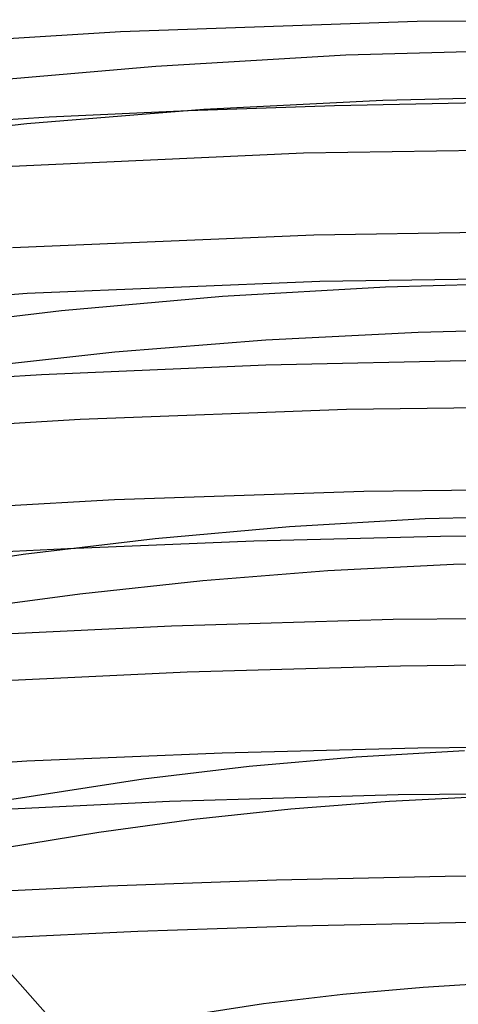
# Model space of a CAD drawing. Header units: millimetres. Extents: x -657 to 657, y -323 to 528.
# Tile 79 of 131: x -52 to -15, y 387 to 472. Entities that reach past the tile are written whole.
import ezdxf

# ---------------------------------------------------------------- set-up
doc = ezdxf.new("R2010")
doc.units = ezdxf.units.MM
doc.layers.add('HIDDEN', color=7, linetype='Continuous')
doc.layers.add('THICK', color=7, linetype='Continuous')

msp = doc.modelspace()

# ---------------------------------------------------------------- linework, layer by layer
at = {"layer": 'HIDDEN'}
for p, q in [((-37.812, 464.07), (-49.784, 463.501)), ((-49.784, 463.501), (-61.717, 462.776)), ((-16.098, 427.475), (-32.177, 427.08)), ((-0.001, 427.606), (-16.098, 427.475)), ((-32.177, 427.08), (-48.208, 426.424)), ((0.001, 405.447), (-19.733, 405.258)), ((-39.436, 404.69), (-59.066, 403.746)), ((-19.733, 405.258), (-39.436, 404.69))]:
    msp.add_line(p, q, dxfattribs=at)
at = {"layer": 'THICK'}
for p, q in [((-18.116, 471.742), (-43.649, 470.863)), ((7.487, 471.893), (-18.116, 471.742)), ((-43.649, 470.863), (-69.013, 469.261)), ((-7.809, 469.303), (-24.255, 468.833)), ((-24.255, 468.833), (-40.602, 467.883)), ((-40.602, 467.883), (-56.784, 466.459)), ((-21.072, 464.959), (-36.456, 464.161)), ((-12.624, 464.758), (-25.233, 464.5)), ((-5.59, 465.329), (-21.072, 464.959)), ((-36.456, 464.161), (-51.708, 462.941)), ((-25.233, 464.5), (-37.812, 464.07)), ((-51.708, 462.941), (-66.757, 461.305)), ((-27.886, 460.422), (-55.079, 459.192)), ((-0.575, 460.845), (-27.886, 460.422)), ((-0.966, 453.764), (-27.001, 453.38)), ((-27.001, 453.38), (-52.935, 452.28)), ((-1.174, 449.765), (-26.476, 449.393)), ((-26.476, 449.393), (-51.684, 448.344)), ((-20.846, 448.906), (-34.852, 448.091)), ((-6.757, 449.31), (-20.846, 448.906)), ((-51.684, 448.344), (-76.714, 446.622)), ((-34.852, 448.091), (-48.716, 446.87)), ((-48.716, 446.87), (-62.382, 445.251)), ((-4.827, 445.333), (-18.024, 445.017)), ((-31.135, 444.339), (-44.136, 443.302)), ((-18.024, 445.017), (-31.135, 444.339)), ((-44.136, 443.302), (-56.948, 441.915)), ((-31.122, 442.185), (-50.451, 441.367)), ((-11.74, 442.614), (-31.122, 442.185)), ((-50.451, 441.367), (-69.693, 440.164)), ((-1.191, 438.685), (-24.188, 438.382)), ((-24.188, 438.382), (-47.118, 437.532)), ((-47.118, 437.532), (-69.922, 436.136)), ((-22.711, 431.345), (-44.166, 430.618)), ((-1.188, 431.605), (-22.711, 431.345)), ((-44.166, 430.618), (-65.548, 429.425)), ((-5.704, 429.317), (-17.437, 428.979)), ((-29.101, 428.299), (-40.647, 427.281)), ((-17.437, 428.979), (-29.101, 428.299)), ((-40.647, 427.281), (-52.029, 425.932)), ((-52.029, 425.932), (-66.736, 423.657)), ((-48.208, 426.424), (-54.117, 426.116)), ((-14.975, 425.075), (-25.813, 424.517)), ((-4.064, 425.337), (-14.975, 425.075)), ((-25.813, 424.517), (-36.564, 423.663)), ((-36.564, 423.663), (-47.138, 422.526)), ((-47.138, 422.526), (-57.527, 421.109)), ((-20.173, 420.325), (-39.252, 419.764)), ((-1.04, 420.526), (-20.173, 420.325)), ((-39.252, 419.764), (-58.288, 418.84)), ((-1.199, 416.526), (-19.56, 416.337)), ((-37.894, 415.813), (-56.163, 414.956)), ((-19.56, 416.337), (-37.894, 415.813)), ((-34.904, 408.857), (-51.712, 408.149)), ((-18.062, 409.289), (-34.904, 408.857)), ((-14.029, 409.051), (-23.351, 408.506)), ((-1.181, 409.446), (-18.062, 409.289)), ((-51.712, 408.149), (-68.466, 407.167)), ((-23.351, 408.506), (-32.579, 407.692)), ((-32.579, 407.692), (-41.677, 406.614)), ((-41.677, 406.614), (-53.375, 404.806)), ((-20.49, 404.695), (-28.99, 404.025)), ((-11.926, 405.134), (-20.49, 404.695)), ((-28.99, 404.025), (-37.329, 403.135)), ((-37.329, 403.135), (-45.513, 402.031)), ((-45.513, 402.031), (-53.538, 400.715)), ((-62.889, 400.904), (-48.002, 384.186)), ((-30.206, 397.935), (-44.687, 397.419)), ((-15.691, 398.251), (-30.206, 397.935)), ((-1.152, 398.367), (-15.691, 398.251)), ((-44.687, 397.419), (-59.148, 396.702)), ((-28.492, 393.981), (-42.138, 393.521)), ((-14.822, 394.263), (-28.492, 393.981)), ((-1.142, 394.367), (-14.822, 394.263)), ((-42.138, 393.521), (-55.747, 392.884)), ((-17.6, 388.714), (-24.511, 388.103)), ((-10.62, 389.124), (-17.6, 388.714)), ((-24.511, 388.103), (-31.324, 387.295)), ((-31.324, 387.295), (-40.013, 385.955))]:
    msp.add_line(p, q, dxfattribs=at)

doc.saveas('drawing.dxf')
